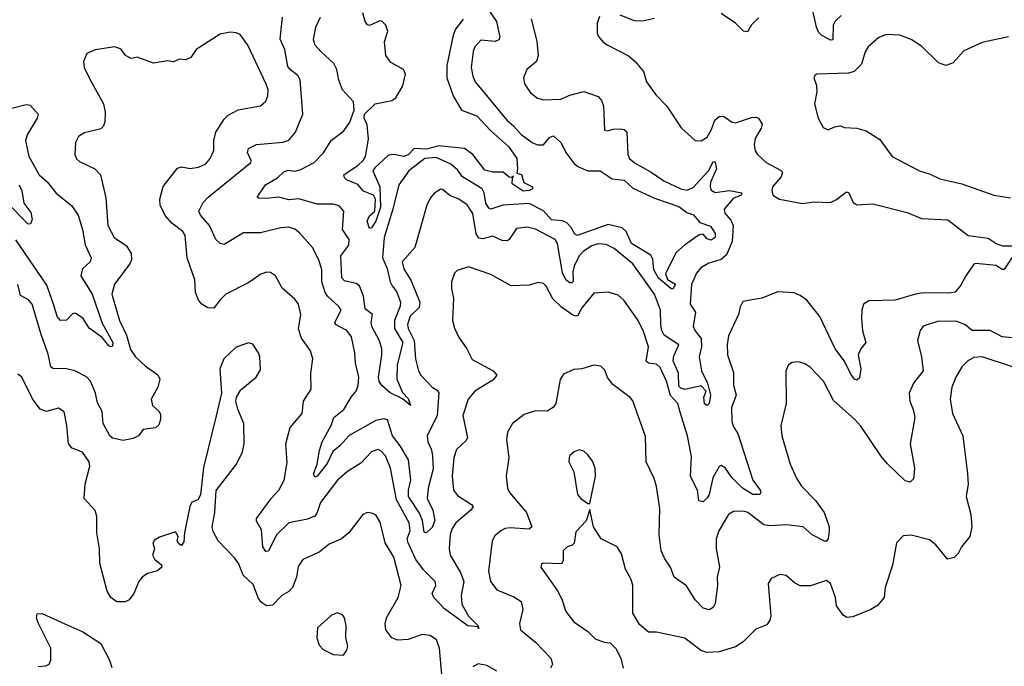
# Model space of a CAD drawing. Extents: x 2133461 to 2293071, y 753526 to 916327.
# Tile 42 of 256: x 2229234 to 2234105, y 787155 to 790352. Entities that reach past the tile are written whole.
import ezdxf

# ---------------------------------------------------------------- set-up
doc = ezdxf.new("R2010")
doc.units = 0

msp = doc.modelspace()

# ---------------------------------------------------------------- linework, layer by layer
at = {"layer": '0CON10XD'}
for points in [[(2231536.2, 790425), (2231592.6, 790342.6), (2231610, 790265), (2231605, 790252.5), (2231585.4, 790244.6), (2231515, 790250), (2231485, 790217.5), (2231477.1, 790195), (2231467.9, 790115), (2231475, 790073.3), (2231486.9, 790045), (2231645, 789853.5), (2231677.3, 789827.3), (2231715, 789784.5), (2231769.4, 789745), (2231795, 789733.1), (2231825, 789732.5), (2231855, 789770), (2231875, 789777.5), (2231912.3, 789742.3), (2231935, 789694.6), (2231975, 789643.1), (2231995, 789626.6), (2232043.8, 789605), (2232105, 789604), (2232164.4, 789564.4), (2232225, 789559), (2232268, 789518), (2232375, 789469.3), (2232495, 789428.6), (2232535, 789398.6), (2232566.6, 789386.6), (2232599, 789349), (2232650.7, 789330.7), (2232674.5, 789295), (2232673.8, 789275), (2232655, 789261.6), (2232635, 789267.5), (2232615, 789290.9), (2232595, 789287.8), (2232522.4, 789237.6), (2232480.5, 789199.5), (2232428.4, 789095), (2232438, 789068), (2232478.2, 789045), (2232465, 789020), (2232455, 789022), (2232395, 789074.5), (2232371.9, 789115), (2232366.4, 789166.4), (2232356.9, 789186.9), (2232260.8, 789245), (2232233.8, 789305), (2232215, 789322.7), (2232145, 789339.3), (2231992.5, 789285), (2231981, 789291), (2231962.8, 789325), (2231939.3, 789349.3), (2231918.1, 789358.1), (2231865, 789363), (2231825, 789406.6), (2231755, 789442.8), (2231623.3, 789435), (2231565, 789415.5), (2231555, 789419.1), (2231539.6, 789445), (2231532.5, 789495), (2231521.2, 789515), (2231424.8, 789574.8), (2231399.4, 789609.4), (2231367.4, 789637.4), (2231295, 789669.6), (2231238.6, 789665), (2231159.6, 789605), (2231109.6, 789535), (2231080, 789415), (2231036.3, 789275), (2231029.2, 789175), (2231051.7, 789121.7), (2231066.3, 789056.3), (2231076.2, 789036.2), (2231097.7, 789007.7), (2231117.5, 788955), (2231115.8, 788935), (2231088.8, 788865), (2231087.6, 788825), (2231129.5, 788755), (2231101.2, 788645), (2231099.1, 788575), (2231127.9, 788507.9), (2231155, 788478.8), (2231167.5, 788445), (2231127.5, 788477.5), (2231067.3, 788507.3), (2231025, 788542.8), (2231012.2, 788565), (2231009.5, 788585), (2231025.8, 788694.2), (2231024.7, 788725), (2231013.6, 788763.6), (2230976.5, 788835), (2230973.3, 788855), (2230979.2, 788895), (2230942.8, 788922.8), (2230934.4, 788984.4), (2230915, 789035.5), (2230897.8, 789047.8), (2230840.4, 789060.4), (2230826.9, 789075), (2230823, 789185), (2230862.3, 789237.7), (2230863.3, 789265), (2230831.5, 789315), (2230836.7, 789405), (2230815, 789432.2), (2230785, 789439.6), (2230705, 789440), (2230615.5, 789465.5), (2230565, 789460.8), (2230515, 789474.5), (2230455, 789466.9), (2230415, 789469.2), (2230409.2, 789475), (2230450.4, 789535), (2230509.4, 789570.6), (2230540.1, 789599.9), (2230562.2, 789607.8), (2230595, 789603.5), (2230625, 789610.4), (2230690, 789645), (2230736.6, 789693.4), (2230775, 789754.4), (2230837.9, 789802.1), (2230867.5, 789845), (2230887.8, 789905), (2230885.8, 789945.8), (2230830, 790005), (2230812.4, 790052.4), (2230802.3, 790105), (2230788.2, 790135), (2230724.4, 790195), (2230695.6, 790225), (2230687.6, 790252.4), (2230698.5, 790315), (2230721.8, 790365)], [(2231427.1, 790355), (2231390.3, 790305), (2231378.1, 790275), (2231346.2, 790125), (2231346.9, 790065), (2231378, 789975), (2231419.5, 789905), (2231495, 789876.7), (2231563.6, 789803.6), (2231652.7, 789725), (2231693.2, 789665), (2231695.8, 789615), (2231692.5, 789592.5), (2231716.1, 789586.1), (2231727.6, 789547.6), (2231770, 789525), (2231770, 789515), (2231755, 789506.7), (2231725, 789503.3), (2231670.8, 789540.8), (2231671.7, 789568.3), (2231677.5, 789577.5), (2231668.3, 789571.7), (2231655, 789573.3), (2231625, 789598), (2231575, 789597.9), (2231535, 789608.5), (2231474.8, 789684.8), (2231434.3, 789714.3), (2231305, 789728.1), (2231248.4, 789711.6), (2231185.4, 789714.6), (2231155, 789684.4), (2231135, 789675.5), (2231085, 789684.8), (2231058.8, 789681.2), (2230990.1, 789619.9), (2230981.2, 789605), (2231014.7, 789525), (2231018.2, 789425), (2230995, 789355.7), (2230975, 789322), (2230965, 789320), (2230952.5, 789355), (2230965, 789381.4), (2230990.6, 789405), (2230994.3, 789465), (2230983.8, 789485), (2230935, 789503.8), (2230907.1, 789537.1), (2230850.2, 789560.2), (2230840.2, 789570.2), (2230837.8, 789585), (2230907.9, 789632.1), (2230933.3, 789655), (2230945.1, 789674.9), (2230959.1, 789760.9), (2230952.7, 789832.7), (2230937.4, 789865), (2230940, 789885), (2230992.3, 789935), (2231075, 789952.3), (2231094.9, 789965.1), (2231128.7, 790025), (2231143, 790083), (2231132.2, 790105), (2231069.7, 790139.7), (2231044.8, 790175), (2231038.4, 790241.6), (2231054.5, 790295), (2231045, 790324), (2231025, 790344), (2231015, 790346), (2230965, 790323.8), (2230955, 790326.7), (2230942.3, 790342.3), (2230931.2, 790385)], [(2232102.7, 790367.3), (2232091.2, 790335), (2232090, 790305), (2232090, 790285), (2232097.9, 790267.9), (2232120, 790240), (2232143.3, 790225), (2232245, 790172.5), (2232278, 790145), (2232320, 790095), (2232334.6, 790044.6), (2232380.9, 789980.9), (2232436, 789925), (2232507, 789817), (2232575, 789753.8), (2232605, 789752.5), (2232635, 789770.8), (2232654.5, 789805), (2232672.3, 789855), (2232695, 789873.8), (2232715, 789874.5), (2232755, 789847.3), (2232775, 789841.2), (2232855, 789867.9), (2232875, 789870.5), (2232889.2, 789865), (2232907.5, 789835), (2232902.5, 789815), (2232872.9, 789765), (2232866.9, 789735), (2232873.2, 789703.2), (2232884.5, 789684.5), (2232927.1, 789645), (2232998.5, 789608.5), (2233007.4, 789597.4), (2233000.9, 789575), (2232958.9, 789525), (2232955.6, 789505), (2232960.6, 789485), (2232993.3, 789465), (2233106.2, 789443.8), (2233165, 789450.5), (2233245, 789448.5), (2233275, 789462.7), (2233325, 789500), (2233335.8, 789495), (2233357.5, 789447.5), (2233375, 789436.9), (2233455, 789441.1), (2233625, 789397.8), (2233695, 789368.2), (2233825, 789362.5), (2233926.2, 789285), (2234025, 789272.2), (2234065.4, 789245.4), (2234096.8, 789233.2), (2234163.1, 789233.1)], [(2232375, 790357.5), (2232315, 790344), (2232275, 790345.8), (2232205, 790374.2)], [(2232888.3, 790361.7), (2232855, 790325.5), (2232835, 790291.8), (2232815, 790294.6), (2232775, 790335.3), (2232705, 790382.5)], [(2233297.5, 790372.5), (2233267.9, 790345), (2233257.8, 790325), (2233257.3, 790252.7), (2233245, 790251.1), (2233200, 790275), (2233185, 790290.4), (2233175.2, 790315), (2233158.3, 790395)], [(2231447.1, 789437.1), (2231405.7, 789465), (2231362.2, 789482.2), (2231325, 789512.5), (2231315, 789514.2), (2231285, 789492.5), (2231265, 789470), (2231247.8, 789435), (2231188.9, 789225), (2231126.2, 789155), (2231135, 789119.4), (2231170.9, 789060.9), (2231212.8, 788955), (2231210.5, 788929.5), (2231165, 788885.5), (2231153, 788845), (2231155.3, 788825), (2231185.3, 788765), (2231191.3, 788675), (2231207.5, 788615), (2231218.1, 788595), (2231275, 788535.5), (2231299.5, 788519.5), (2231306.7, 788506.7), (2231299.1, 788395), (2231249.4, 788295), (2231252.9, 788265), (2231271.3, 788225), (2231276.2, 788193.8), (2231278.6, 788131.4), (2231254.2, 788035), (2231249.7, 787985), (2231276.9, 787926.9), (2231287, 787875), (2231275, 787841.2), (2231245, 787815.6), (2231235, 787818), (2231226.6, 787875), (2231212.3, 787912.3), (2231158.1, 787995), (2231156.9, 788025), (2231168.5, 788075), (2231156.7, 788175), (2231116.2, 788245), (2231077.9, 788295), (2231053, 788373), (2231035, 788378.3), (2230995, 788369.6), (2230863.9, 788296.1), (2230818.4, 788245), (2230782.7, 788217.3), (2230755, 788157.3), (2230705, 788095.5), (2230695, 788090.5), (2230687.5, 788105), (2230705.9, 788154.1), (2230717.8, 788222.2), (2230729.7, 788265), (2230774.1, 788345), (2230788.5, 788385), (2230838.2, 788425), (2230873.7, 788486.3), (2230898.5, 788515), (2230908.5, 788545), (2230912.1, 788585), (2230894.5, 788654.5), (2230892.2, 788705), (2230875, 788783.8), (2230852.9, 788815), (2230795.6, 788845), (2230793.6, 788855), (2230823.5, 788915), (2230813.1, 788933.1), (2230756.2, 788985), (2230745, 789003.1), (2230728.8, 789055), (2230729.1, 789115), (2230714.4, 789165), (2230682.9, 789225), (2230618.3, 789298.3), (2230595, 789316.4), (2230565.9, 789325.9), (2230525, 789322.9), (2230425, 789297.5), (2230341.4, 789298.6), (2230245, 789240), (2230225, 789245.8), (2230204.5, 789265), (2230173.1, 789335), (2230128.5, 789385), (2230119.4, 789405), (2230141.7, 789448.3), (2230166.9, 789475), (2230378, 789645), (2230379.2, 789655), (2230360, 789695), (2230365, 789715.6), (2230405, 789734.6), (2230535, 789746.2), (2230564.7, 789755.3), (2230598.5, 789795), (2230634.5, 789885), (2230621.5, 790055), (2230610.6, 790075), (2230575, 790101.8), (2230560.8, 790120.8), (2230545.9, 790205), (2230523.2, 790255), (2230534.3, 790364.3)], [(2231764.2, 790355.8), (2231792.2, 790245), (2231798.6, 790175), (2231790.8, 790145), (2231742.5, 790105), (2231727.1, 790065), (2231730.8, 790035), (2231760.5, 789990.5), (2231795, 789964.3), (2231827.5, 789955), (2231910.9, 789959.1), (2231955, 789978.9), (2232025, 789996.7), (2232095, 789971.4), (2232112, 789952), (2232122.9, 789925), (2232127.5, 789805), (2232141.7, 789801.7), (2232169.1, 789810.9), (2232205, 789812.7), (2232225, 789809.1), (2232237.7, 789797.7), (2232241.9, 789685), (2232251.4, 789665), (2232275, 789644.4), (2232358.7, 789598.7), (2232420.6, 789555), (2232505.3, 789515.3), (2232535, 789509.1), (2232565, 789522.8), (2232643.6, 789606.4), (2232665, 789650.8), (2232675, 789648), (2232680.7, 789615), (2232651.5, 789548.5), (2232649.2, 789525), (2232655, 789508.5), (2232675, 789497.8), (2232745, 789507.9), (2232806, 789495), (2232802.5, 789485), (2232762.9, 789467.1), (2232719.3, 789415), (2232721.6, 789395), (2232751.4, 789361.4), (2232763.1, 789335), (2232758, 789255), (2232730, 789190), (2232705, 789165.9), (2232642.7, 789147.3), (2232603.5, 789125), (2232581.4, 789098.6), (2232556.8, 789043.2), (2232551.3, 788945), (2232576.9, 788905), (2232566.2, 788835), (2232574.1, 788815), (2232605.7, 788775), (2232606.5, 788735), (2232595.2, 788685), (2232606.5, 788615), (2232636.8, 788555), (2232651.1, 788495), (2232644.5, 788455), (2232635, 788444.4), (2232622, 788452), (2232619.2, 788485), (2232630.8, 788515), (2232605, 788541.2), (2232525, 788524.2), (2232505, 788529.4), (2232495, 788540.3), (2232492.4, 788605), (2232466.4, 788665), (2232470.5, 788689.5), (2232495.5, 788745), (2232422.1, 788792.1), (2232409.9, 788815), (2232406.3, 788843.7), (2232404.3, 788915), (2232374.7, 788995), (2232267.2, 789145), (2232175, 789220.4), (2232135, 789239.6), (2232095, 789242.8), (2232065, 789233.3), (2232021.3, 789205), (2232002.4, 789185), (2231976.7, 789133.3), (2231970.6, 789105), (2231972.8, 789057.2), (2231965, 789050), (2231955, 789051.1), (2231935, 789065.4), (2231919.6, 789099.6), (2231895.2, 789245), (2231883.6, 789265), (2231785, 789316.9), (2231745, 789325.3), (2231691.4, 789318.6), (2231655.4, 789265), (2231645, 789258.8), (2231620.1, 789260.1), (2231575, 789280.7), (2231525, 789268.9), (2231505, 789271.2), (2231492.7, 789292.7), (2231475, 789394.2), (2231447.1, 789437.1)], [(2230627.6, 788777.6), (2230612.6, 788822.6), (2230624.5, 788895), (2230613.3, 788945), (2230595, 788970), (2230532.5, 789025), (2230500, 789085), (2230475, 789102.5), (2230455, 789104), (2230427, 789093), (2230367.8, 789052.2), (2230254, 788995), (2230225, 788967.5), (2230195, 788925.7), (2230165, 788926.7), (2230135, 788945.6), (2230117.8, 788965), (2230103.1, 789005), (2230100, 789065), (2230062.2, 789175), (2230052.5, 789285), (2230041.1, 789305), (2229986, 789346), (2229953.4, 789383.4), (2229929, 789435), (2229926.3, 789465), (2229943, 789527), (2230015, 789617.1), (2230035, 789624.3), (2230076.8, 789616.8), (2230117.7, 789622.3), (2230155, 789639.4), (2230175.6, 789665), (2230193.6, 789705), (2230194, 789755), (2230204.2, 789795.8), (2230245, 789860.5), (2230265, 789879.1), (2230315, 789905.6), (2230425, 789925.8), (2230450.8, 789949.2), (2230461.1, 789975), (2230462.4, 790005), (2230453.3, 790033.3), (2230362.9, 790225), (2230325, 790278), (2230305, 790287.5), (2230275, 790290), (2230225, 790280.6), (2230107.5, 790205), (2230080, 790165), (2230055, 790153.8), (2230025, 790156.7), (2229995, 790143.8), (2229965, 790147.5), (2229895, 790137.5), (2229815, 790166.7), (2229785, 790160), (2229756.7, 790175), (2229735, 790206), (2229705, 790217.5), (2229607.3, 790202.7), (2229565.8, 790184.2), (2229550, 790145), (2229552.5, 790115), (2229582.5, 790055), (2229647.8, 789935), (2229656.7, 789895), (2229654.4, 789845), (2229646.6, 789823.4), (2229635, 789812.5), (2229555, 789792.5), (2229525, 789773.8), (2229510, 789745), (2229505.8, 789685), (2229514.6, 789664.6), (2229530, 789650), (2229606.2, 789615), (2229632.9, 789585), (2229660.7, 789470.7), (2229670.5, 789335), (2229701.5, 789275), (2229762.9, 789232.9), (2229785.5, 789195), (2229786.2, 789165), (2229779.1, 789145), (2229703.6, 789045), (2229690, 788995), (2229727.4, 788865), (2229761.4, 788791.4), (2229781.7, 788721.7), (2229806.2, 788685), (2229855, 788640.8), (2229916.5, 788596.5), (2229927.8, 788575), (2229917.1, 788535), (2229884.2, 788475), (2229891.2, 788445), (2229923.8, 788415), (2229929.7, 788399.7), (2229930, 788375), (2229921.5, 788348.5), (2229905, 788334.3), (2229845, 788326), (2229822.3, 788295), (2229795, 788280.8), (2229745, 788271.4), (2229692.4, 788282.4), (2229679.6, 788295), (2229646.9, 788355), (2229641.2, 788415), (2229618, 788458), (2229609.6, 788505), (2229584.7, 788564.7), (2229565, 788586.2), (2229505.9, 788615.9), (2229465, 788625.4), (2229397.5, 788627.5), (2229387.1, 788635), (2229375, 788698), (2229339.5, 788795), (2229296.1, 788945), (2229277.2, 788967.2), (2229238.2, 788988.2), (2229225, 789043.3)], [(2234125, 790266.7), (2234025, 790246), (2233995, 790239.2), (2233905, 790197.1), (2233851.2, 790138.8), (2233815, 790124.7), (2233779.1, 790139.1), (2233695, 790220), (2233645, 790254.4), (2233587.5, 790275), (2233520.7, 790279.3), (2233485, 790264), (2233431.7, 790218.3), (2233416.8, 790193.2), (2233398.4, 790131.6), (2233362.9, 790095), (2233335, 790086.9), (2233177, 790083), (2233167.5, 790075), (2233163.3, 790065), (2233176.1, 790026.1), (2233176.7, 789995), (2233166.2, 789935), (2233184.2, 789864.2), (2233208.3, 789818.3), (2233233, 789807), (2233265, 789821.2), (2233295, 789826.2), (2233315, 789818.8), (2233375, 789816), (2233421.7, 789801.7), (2233488.7, 789758.7), (2233550, 789675), (2233605.6, 789645.6), (2233685, 789604.3), (2233738.8, 789588.8), (2233785.6, 789565.6), (2233895, 789539.5), (2234053.8, 789483.8), (2234135, 789470.6)], [(2229195, 789914.5), (2229265, 789933.1), (2229285, 789929.2), (2229324.5, 789885), (2229320, 789865), (2229295.8, 789824.2), (2229272.1, 789785), (2229262.9, 789755), (2229279.2, 789675), (2229330.5, 789585), (2229369.7, 789549.7), (2229415, 789494.5), (2229491.4, 789431.4), (2229522.5, 789385), (2229543.8, 789315), (2229558.1, 789238.1), (2229587.5, 789175), (2229583.1, 789155), (2229545, 789120), (2229536.5, 789085), (2229592, 788995), (2229642.1, 788852.1), (2229693.8, 788755), (2229692.3, 788737.7), (2229685, 788734.2), (2229675, 788740), (2229641.1, 788781.1), (2229577, 788827), (2229548.5, 788875), (2229515, 788897.5), (2229505, 788901.2), (2229495, 788896.7), (2229465, 788865.7), (2229435, 788864.3), (2229419.1, 788885), (2229403.5, 788935), (2229368.6, 789038.6), (2229215, 789263.3)], [(2229230.6, 789535), (2229244.7, 789505), (2229254.7, 789444.7), (2229288.8, 789398.8), (2229295.3, 789364.7), (2229287.9, 789342.1), (2229275, 789340.6), (2229175, 789442.3)], [(2234162.3, 789205), (2234105, 789116.2), (2234095, 789116), (2234065, 789136.9), (2233963.6, 789146.4), (2233955, 789142.5), (2233913.9, 789086.1), (2233890.7, 789039.3), (2233862.5, 789005), (2233830.9, 788999.1), (2233705, 789001.1), (2233665, 788995.4), (2233565, 788965.3), (2233435, 788961.1), (2233409.2, 788945), (2233400, 788915), (2233398.9, 788875), (2233403.3, 788813.3), (2233420, 788755), (2233395, 788724.2), (2233381.5, 788695), (2233395.5, 788625), (2233388.5, 788581.5), (2233375, 788569.2), (2233363.1, 788575), (2233345, 788600), (2233313.7, 788663.7), (2233268.8, 788725), (2233191.8, 788885), (2233127.5, 788965), (2233095, 788988.5), (2233065, 789001.1), (2232985, 789006.7), (2232905, 788974.4), (2232811.7, 788958.3), (2232797.7, 788932.3), (2232790, 788895), (2232741.3, 788788.7), (2232734.5, 788745.5), (2232735.5, 788695), (2232765, 788607.5), (2232764.5, 788545), (2232778.2, 788495), (2232755.5, 788435), (2232757.3, 788365), (2232765, 788338.8), (2232786.4, 788306.4), (2232860.6, 788075), (2232897.1, 788025), (2232900.8, 788015), (2232896.2, 788005), (2232860.8, 788005), (2232810.4, 788035), (2232755, 788090), (2232725, 788134.2), (2232705, 788147.1), (2232695, 788142), (2232663.7, 788086.3), (2232644.4, 788005), (2232635, 787988), (2232615, 787968), (2232593, 787973), (2232587.1, 788025), (2232552.9, 788092.9), (2232557, 788193), (2232537.7, 788295), (2232501.7, 788411.7), (2232490.6, 788455), (2232453.8, 788493.8), (2232434.2, 788565), (2232402.8, 788632.8), (2232385, 788648.7), (2232345, 788653.1), (2232333.3, 788663.3), (2232345.4, 788735), (2232318, 788815), (2232290.1, 788870.1), (2232222.9, 788965), (2232195, 788990.6), (2232145, 789004.4), (2232075, 788999.4), (2232015, 788927.9), (2231995, 788890), (2231985, 788886.5), (2231965, 788894.5), (2231915, 788931.2), (2231871.7, 788971.7), (2231838.5, 789035), (2231825, 789047.1), (2231798.3, 789051.7), (2231755, 789039.2), (2231665, 789035.8), (2231565, 789092.5), (2231455, 789130), (2231398.3, 789111.7), (2231385, 789098.8), (2231370.8, 789055), (2231370.6, 789020.6), (2231380.6, 788975), (2231375.6, 788865), (2231385, 788826.7), (2231404.6, 788784.6), (2231445.6, 788725), (2231472.5, 788672.5), (2231576, 788615), (2231594.2, 788595), (2231575, 788570), (2231485, 788514.5), (2231452.5, 788475), (2231426.4, 788395), (2231448.8, 788285), (2231440.2, 788269.8), (2231395, 788227.5), (2231381.8, 788185), (2231372.8, 788095), (2231380, 788025), (2231399.1, 787999.1), (2231469.4, 787955), (2231476.7, 787945), (2231465, 787926.4), (2231391.8, 787865), (2231373.5, 787836.5), (2231363.9, 787806.1), (2231358.6, 787735), (2231362.9, 787705), (2231415, 787619.1), (2231430.6, 787575), (2231418.3, 787505), (2231421.9, 787461.9), (2231453.5, 787403.5), (2231502.5, 787355), (2231505, 787342.5), (2231500, 787350), (2231451.4, 787355), (2231335, 787439.1), (2231282.5, 787495), (2231274.4, 787515), (2231292.1, 787555), (2231289.6, 787575), (2231231.2, 787631.2), (2231193.2, 787683.2), (2231155.3, 787765), (2231150.6, 787785), (2231164.8, 787825.2), (2231160.7, 787865), (2231097.6, 787977.6), (2231068.2, 788135), (2231042.9, 788195), (2231019.8, 788219.8), (2231005, 788227.5), (2230975, 788215.6), (2230921.5, 788158.5), (2230855, 788118.8), (2230806.4, 788075), (2230722.1, 787965), (2230705.5, 787915), (2230693.4, 787896.6), (2230657.4, 787882.6), (2230565, 787863.8), (2230504.8, 787805.2), (2230465, 787723.8), (2230452.1, 787722.1), (2230436.4, 787746.4), (2230429.8, 787829.8), (2230405, 787872), (2230404.6, 787885), (2230477.5, 787985), (2230515.4, 788025), (2230542.5, 788075), (2230556.9, 788163.1), (2230550.9, 788255), (2230571.5, 788335), (2230631.9, 788405), (2230638.1, 788465), (2230675.8, 788525.8), (2230674.5, 788605), (2230683.5, 788675), (2230672.5, 788715), (2230627.6, 788777.6)], [(2234145, 788778.9), (2234095, 788783.8), (2234034.7, 788814.7), (2233946.7, 788815), (2233909.2, 788845), (2233865, 788861.5), (2233775, 788860), (2233703.4, 788836.6), (2233688.8, 788815), (2233676.2, 788765), (2233695.8, 788685), (2233704, 788615), (2233655.6, 788554.4), (2233634.3, 788505), (2233637.1, 788465), (2233654.4, 788424.4), (2233662.5, 788385), (2233640, 788255), (2233660.8, 788135), (2233655, 788082.5), (2233640, 788065), (2233615, 788072.5), (2233525, 788158.1), (2233494.7, 788194.7), (2233395, 788341.5), (2233365, 788375.5), (2233259.8, 788469.8), (2233210.6, 788565), (2233145, 788634), (2233115, 788652.5), (2233085, 788660), (2233055, 788656.7), (2233037.5, 788645), (2233024, 788615), (2233025.8, 788455), (2232999.2, 788345), (2233004.2, 788295), (2233045.7, 788155), (2233076.7, 788085), (2233101.1, 788045), (2233171.1, 787975), (2233213.6, 787915), (2233238.1, 787845), (2233239.2, 787825), (2233233.8, 787785), (2233225, 787773.8), (2233215, 787774), (2233155, 787805.5), (2233110, 787845), (2233025.3, 787854.7), (2232945, 787848.7), (2232915, 787853.8), (2232835.7, 787915), (2232815, 787921.2), (2232765, 787920.9), (2232740, 787905), (2232692.5, 787825), (2232679.6, 787785), (2232679.1, 787735), (2232696.6, 787646.6), (2232684.5, 787595), (2232685.4, 787554.6), (2232674.4, 787465), (2232664.5, 787445.5), (2232645.5, 787434.5), (2232615, 787442.5), (2232575, 787484.3), (2232532.1, 787552.1), (2232472.5, 787595), (2232453.3, 787645), (2232425, 787685.8), (2232407.1, 787725), (2232397.9, 787805), (2232401.5, 787935), (2232384.6, 788044.6), (2232373.1, 788083.1), (2232332.5, 788165), (2232330.3, 788290.3)], [(2231324.6, 787094.6), (2231311.1, 787245), (2231295.7, 787285), (2231265, 787307.8), (2231225, 787312.2), (2231155, 787287.9), (2231104.5, 787284.5), (2231075, 787295.7), (2231045.6, 787335), (2231042.2, 787365), (2231048.8, 787395), (2231106.8, 787495), (2231121.2, 787555), (2231084.7, 787694.7), (2231041.8, 787765), (2231017, 787867), (2230995, 787903.8), (2230975, 787912.5), (2230955, 787915.7), (2230931.2, 787905), (2230862.5, 787815), (2230825.5, 787784.5), (2230765, 787758.5), (2230715, 787719.1), (2230635, 787682.9), (2230611.3, 787648.7), (2230602.5, 787595), (2230583.3, 787545), (2230565, 787525.5), (2230530.5, 787505), (2230485, 787456.9), (2230455, 787454.4), (2230430.2, 787470.2), (2230415, 787490), (2230388.8, 787558.8), (2230340, 787605), (2230315.5, 787665), (2230295, 787692.9), (2230215.4, 787775.4), (2230190.6, 787820.6), (2230186.4, 787845), (2230200, 787915), (2230205.7, 788024.3), (2230306, 788155), (2230336, 788215), (2230344, 788255), (2230342, 788355), (2230313.6, 788426.4), (2230303.8, 788465), (2230306.7, 788485), (2230328.3, 788521.7), (2230403.8, 788585), (2230425, 788620), (2230422.5, 788685), (2230415.8, 788705), (2230387.1, 788747.1), (2230365, 788754.2), (2230305, 788732), (2230243.8, 788675), (2230223.8, 788625), (2230232, 788505), (2230205, 788392.5), (2230142.4, 788137.6), (2230127.9, 788002.1), (2230115, 787977.5), (2230085, 787966.7), (2230076, 787945), (2230048.8, 787815), (2230045, 787770), (2230035, 787752.5), (2230020.7, 787760.7), (2230013.3, 787775), (2230017, 787797), (2230005, 787820), (2229925, 787793.3), (2229900.7, 787779.3), (2229892.5, 787765), (2229900, 787735), (2229890, 787705), (2229900, 787685), (2229936.1, 787656.1), (2229936.7, 787645), (2229915, 787626.2), (2229865.7, 787614.3), (2229840, 787595), (2229823.1, 787575), (2229798.1, 787515), (2229775, 787484.3), (2229755, 787474.3), (2229715, 787474), (2229684.5, 787494.5), (2229665.7, 787525.7), (2229630.6, 787665), (2229629.4, 787735), (2229615.6, 787815), (2229615.5, 787895), (2229606.5, 787925), (2229553.3, 787985), (2229558.2, 788055), (2229580, 788145), (2229576.8, 788165), (2229545, 788214.4), (2229493.8, 788233.8), (2229475.4, 788255), (2229467.7, 788345), (2229453.7, 788413.7), (2229425, 788431.1), (2229365, 788414.5), (2229335, 788425.6), (2229296.6, 788476.6), (2229245, 788584.2), (2229225, 788600)], [(2234145, 788635.6), (2233995, 788684.8), (2233955, 788681.5), (2233924.1, 788665.9), (2233894.4, 788635.6), (2233864.8, 788585), (2233846.2, 788535), (2233836.7, 788475), (2233848.7, 788405), (2233900, 788295), (2233922.7, 788107.3), (2233925.8, 788055), (2233916, 787995), (2233939.2, 787905), (2233944.2, 787845), (2233934, 787796), (2233894, 787745), (2233877.3, 787712.7), (2233856.8, 787693.2), (2233824.3, 787684.3), (2233766, 787755), (2233735, 787780), (2233645, 787804), (2233605, 787800), (2233571.2, 787765), (2233551.4, 787655), (2233515.6, 787545), (2233510.8, 787495), (2233478, 787455), (2233445, 787435.7), (2233355, 787400), (2233326.4, 787396.4), (2233307.7, 787407.7), (2233275, 787453.3), (2233270, 787495), (2233245.7, 787565), (2233225, 787579.2), (2233146.6, 787553.4), (2233095, 787553.1), (2233067.3, 787567.3), (2233025, 787603.8), (2232995, 787608.8), (2232951.2, 787588.8), (2232936.2, 787565), (2232949.2, 787405), (2232945, 787382.5), (2232929.7, 787360.3), (2232875, 787339.2), (2232813.4, 787276.6), (2232775, 787250.4), (2232693.7, 787226.3), (2232633.7, 787223.7), (2232602.9, 787232.9), (2232523.7, 787293.7), (2232385, 787323.3), (2232345, 787324.2), (2232300.9, 787360.9), (2232268, 787418), (2232266.6, 787556.6), (2232257.9, 787587.9), (2232230.8, 787635), (2232211.7, 787711.7), (2232189.2, 787745), (2232111.2, 787785), (2232073.3, 787845), (2232055, 787930), (2232036.2, 787873.8), (2231985, 787820), (2231977, 787763), (2231966.8, 787753.2), (2231942.5, 787745), (2231923.2, 787725), (2231922.8, 787677.2), (2231915, 787661.1), (2231825, 787664.2), (2231815, 787661.2), (2231811.4, 787645), (2231895, 787528.1), (2231916.1, 787486.1), (2231935.3, 787425.3), (2231975.5, 787375), (2232045, 787326.2), (2232081.2, 787291.2), (2232125, 787274.4), (2232155, 787271.2), (2232182.7, 787242.7), (2232208, 787195), (2232218.9, 787145)], [(2232330.3, 788290.3), (2232267, 788467), (2232254.1, 788484.1), (2232168.5, 788548.5), (2232142.6, 788582.6), (2232128.3, 788618.3), (2232108.8, 788638.8), (2232075, 788643.8), (2232015, 788625.8), (2231975, 788622), (2231925, 788598.8), (2231907.7, 788572.3), (2231885.8, 788455), (2231873.8, 788435), (2231843, 788417), (2231785, 788417.5), (2231729.4, 788400.6), (2231672, 788355), (2231646.8, 788313.2), (2231641.9, 788275), (2231654.2, 788185), (2231641.2, 788095), (2231647.5, 788035), (2231657.5, 788015), (2231740.9, 787915), (2231766.9, 787845), (2231755, 787833.1), (2231659.7, 787840.3), (2231635, 787836.7), (2231614.6, 787825.4), (2231585, 787800), (2231570.8, 787775), (2231553.1, 787625), (2231563.4, 787573.4), (2231593.6, 787533.6), (2231677.8, 787497.8), (2231714.2, 787475), (2231723.1, 787435), (2231705.8, 787365.8), (2231711.4, 787335), (2231785, 787274.3), (2231860.8, 787195), (2231869.2, 787165), (2231860, 787145)], [(2232055, 787960), (2232081.9, 788095), (2232080.5, 788135), (2232068.3, 788168.3), (2232045, 788200), (2232025, 788218.9), (2232002.5, 788225), (2231976.2, 788215), (2231953.8, 788195), (2231950, 788165), (2231975.6, 788115.6), (2231994.1, 788004.1), (2232010, 787985), (2232045, 787960), (2232055, 787960)], [(2229325, 787153.8), (2229363, 787157), (2229380, 787165), (2229387.5, 787185), (2229387.5, 787245), (2229325, 787370), (2229317.5, 787395), (2229320, 787415), (2229345, 787416.7), (2229441.7, 787371.7), (2229545.9, 787325.9), (2229635, 787267.5), (2229678.8, 787185), (2229689.5, 787149.5)], [(2230835, 787210), (2230852.5, 787235), (2230856.7, 787255), (2230847, 787297), (2230848.8, 787355), (2230840, 787395), (2230830, 787410), (2230805, 787420), (2230775, 787406.7), (2230707.5, 787345), (2230703.3, 787295), (2230715, 787260), (2230735, 787237.5), (2230785, 787212.5), (2230835, 787210)], [(2231595, 787130.7), (2231545, 787158.9), (2231502.7, 787167.3), (2231475, 787152.2)]]:
    msp.add_lwpolyline(points, dxfattribs=at)

doc.saveas('drawing.dxf')
